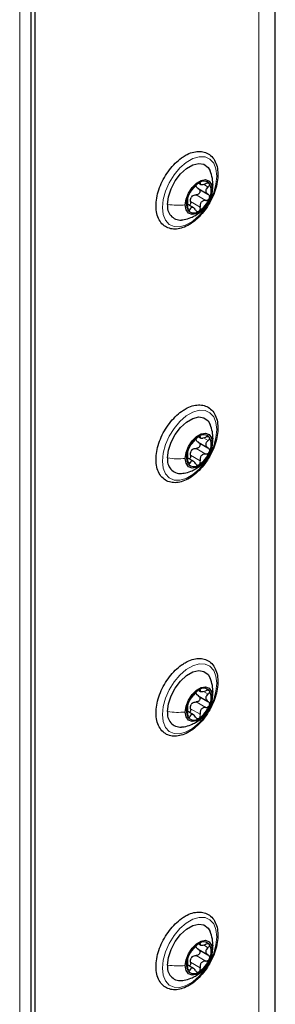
# Paper-space layout 'Blatt2' of a CAD drawing. Header units: millimetres. Extents: x 5 to 418, y 2 to 292.
# Tile 94 of 124: x 171.68 to 178.55, y 189.05 to 215.47. Entities that reach past the tile are written whole.
import ezdxf

# ---------------------------------------------------------------- set-up
doc = ezdxf.new("R2010")
doc.units = ezdxf.units.MM

psp = doc.layouts.new('Blatt2')

# ---------------------------------------------------------------- linework, layer by layer
at = {"color": 7, "linetype": 'Continuous', "lineweight": 25}
for p, q in [((178.546, 106.144), (178.546, 238.151)), ((171.979, 225.427), (171.979, 144.12)), ((172.097, 144.948), (172.097, 224.538)), ((176.478, 210.936), (176.739, 210.785)), ((176.489, 211.079), (176.538, 211.051)), ((176.348, 210.424), (176.197, 210.511)), ((176.721, 210.523), (176.744, 210.563)), ((176.489, 204.275), (176.538, 204.247)), ((176.478, 204.132), (176.739, 203.981)), ((176.721, 203.718), (176.744, 203.758)), ((176.348, 203.619), (176.197, 203.706)), ((176.489, 197.47), (176.538, 197.442)), ((176.478, 197.327), (176.739, 197.176)), ((176.348, 196.815), (176.197, 196.902)), ((176.721, 196.914), (176.744, 196.954)), ((176.478, 190.523), (176.739, 190.372)), ((176.489, 190.666), (176.538, 190.638)), ((176.348, 190.01), (176.197, 190.097)), ((176.721, 190.109), (176.744, 190.149))]:
    psp.add_line(p, q, dxfattribs=at)
at = {"color": 7, "linetype": 'Continuous', "lineweight": 18}
for p, q in [((178.107, 105.531), (178.107, 237.539)), ((171.684, 225.325), (171.684, 143.95)), ((176.507, 211.097), (176.531, 211.083)), ((176.615, 211.051), (176.741, 210.978)), ((176.869, 211.03), (176.855, 210.918)), ((176.418, 210.769), (176.677, 210.619)), ((176.191, 210.415), (176.258, 210.377)), ((176.272, 210.588), (176.531, 210.438)), ((176.507, 204.292), (176.531, 204.278)), ((176.615, 204.247), (176.741, 204.174)), ((176.869, 204.226), (176.855, 204.114)), ((176.272, 203.783), (176.531, 203.633)), ((176.418, 203.964), (176.677, 203.814)), ((176.191, 203.611), (176.258, 203.572)), ((176.507, 197.488), (176.531, 197.474)), ((176.615, 197.442), (176.741, 197.369)), ((176.869, 197.421), (176.855, 197.309)), ((176.418, 197.16), (176.677, 197.01)), ((176.272, 196.979), (176.531, 196.829)), ((176.191, 196.806), (176.258, 196.768)), ((176.507, 190.683), (176.531, 190.669)), ((176.615, 190.638), (176.741, 190.565)), ((176.869, 190.617), (176.855, 190.505)), ((176.418, 190.355), (176.677, 190.205)), ((176.191, 190.002), (176.258, 189.963)), ((176.272, 190.174), (176.531, 190.024))]:
    psp.add_line(p, q, dxfattribs=at)
at = {"color": 7, "linetype": 'Continuous', "lineweight": 18, "flags": 128}
for points in [[(176.976, 211.274), (176.954, 211.059), (176.892, 210.833), (176.792, 210.608), (176.66, 210.397), (176.504, 210.212), (176.333, 210.065), (176.157, 209.963), (175.986, 209.913), (175.83, 209.918), (175.698, 209.976), (175.598, 210.086), (175.535, 210.24), (175.514, 210.43), (175.535, 210.644), (175.598, 210.87), (175.698, 211.095), (175.83, 211.306), (175.986, 211.491), (176.157, 211.638), (176.333, 211.74), (176.504, 211.79), (176.66, 211.786), (176.792, 211.727), (176.892, 211.617), (176.954, 211.463), (176.976, 211.274)], [(176.976, 204.469), (176.954, 204.255), (176.892, 204.029), (176.792, 203.803), (176.66, 203.592), (176.504, 203.408), (176.333, 203.26), (176.157, 203.159), (175.986, 203.109), (175.83, 203.113), (175.698, 203.172), (175.598, 203.282), (175.535, 203.436), (175.514, 203.625), (175.535, 203.84), (175.598, 204.066), (175.698, 204.291), (175.83, 204.502), (175.986, 204.687), (176.157, 204.834), (176.333, 204.936), (176.504, 204.986), (176.66, 204.981), (176.792, 204.922), (176.892, 204.813), (176.954, 204.659), (176.976, 204.469)], [(176.976, 197.665), (176.954, 197.45), (176.892, 197.224), (176.792, 196.999), (176.66, 196.788), (176.504, 196.603), (176.333, 196.456), (176.157, 196.354), (175.986, 196.304), (175.83, 196.309), (175.698, 196.367), (175.598, 196.477), (175.535, 196.631), (175.514, 196.821), (175.535, 197.035), (175.598, 197.261), (175.698, 197.486), (175.83, 197.697), (175.986, 197.882), (176.157, 198.029), (176.333, 198.131), (176.504, 198.181), (176.66, 198.177), (176.792, 198.118), (176.892, 198.008), (176.954, 197.854), (176.976, 197.665)], [(176.976, 190.86), (176.954, 190.646), (176.892, 190.42), (176.792, 190.194), (176.66, 189.983), (176.504, 189.799), (176.333, 189.651), (176.157, 189.55), (175.986, 189.5), (175.83, 189.504), (175.698, 189.563), (175.598, 189.673), (175.535, 189.827), (175.514, 190.016), (175.535, 190.231), (175.598, 190.457), (175.698, 190.682), (175.83, 190.893), (175.986, 191.078), (176.157, 191.225), (176.333, 191.327), (176.504, 191.377), (176.66, 191.372), (176.792, 191.313), (176.892, 191.204), (176.954, 191.05), (176.976, 190.86)]]:
    psp.add_lwpolyline(points, dxfattribs=at)
at = {"color": 7, "linetype": 'Continuous', "lineweight": 25, "flags": 128}
for points in [[(175.656, 210.512), (175.68, 210.717), (175.749, 210.933), (175.859, 211.143), (176, 211.329), (176.161, 211.477), (176.329, 211.574), (176.49, 211.612), (176.631, 211.589), (176.741, 211.506), (176.797, 211.409)], [(176.129, 210.499), (176.151, 210.655), (176.214, 210.818), (176.311, 210.967), (176.429, 211.085), (176.555, 211.158), (176.674, 211.177), (176.77, 211.139), (176.833, 211.049), (176.855, 210.918)], [(176.855, 210.918), (176.833, 210.762), (176.77, 210.6), (176.674, 210.451), (176.555, 210.332), (176.429, 210.26), (176.311, 210.241), (176.214, 210.279), (176.151, 210.369), (176.129, 210.499)], [(175.656, 203.707), (175.68, 203.913), (175.749, 204.129), (175.859, 204.339), (176, 204.525), (176.161, 204.672), (176.329, 204.769), (176.49, 204.807), (176.631, 204.784), (176.741, 204.701), (176.797, 204.605)], [(176.129, 203.695), (176.151, 203.851), (176.214, 204.013), (176.311, 204.163), (176.429, 204.281), (176.555, 204.354), (176.674, 204.372), (176.77, 204.334), (176.833, 204.245), (176.855, 204.114)], [(176.855, 204.114), (176.833, 203.958), (176.77, 203.795), (176.674, 203.646), (176.555, 203.528), (176.429, 203.455), (176.311, 203.437), (176.214, 203.474), (176.151, 203.564), (176.129, 203.695)], [(175.656, 196.903), (175.68, 197.108), (175.749, 197.324), (175.859, 197.534), (176, 197.72), (176.161, 197.868), (176.329, 197.965), (176.49, 198.003), (176.631, 197.98), (176.741, 197.897), (176.797, 197.8)], [(176.129, 196.89), (176.151, 197.046), (176.214, 197.209), (176.311, 197.358), (176.429, 197.476), (176.555, 197.549), (176.674, 197.568), (176.77, 197.53), (176.833, 197.44), (176.855, 197.309)], [(176.855, 197.309), (176.833, 197.153), (176.77, 196.991), (176.674, 196.842), (176.555, 196.723), (176.429, 196.651), (176.311, 196.632), (176.214, 196.67), (176.151, 196.76), (176.129, 196.89)], [(175.656, 190.098), (175.68, 190.303), (175.749, 190.52), (175.859, 190.73), (176, 190.916), (176.161, 191.063), (176.329, 191.16), (176.49, 191.198), (176.631, 191.175), (176.741, 191.092), (176.797, 190.996)], [(176.129, 190.086), (176.151, 190.242), (176.214, 190.404), (176.311, 190.554), (176.429, 190.672), (176.555, 190.744), (176.674, 190.763), (176.77, 190.725), (176.833, 190.636), (176.855, 190.505)], [(176.855, 190.505), (176.833, 190.349), (176.77, 190.186), (176.674, 190.037), (176.555, 189.919), (176.429, 189.846), (176.311, 189.828), (176.214, 189.865), (176.151, 189.955), (176.129, 190.086)]]:
    psp.add_lwpolyline(points, dxfattribs=at)
at = {"color": 7, "linetype": 'Continuous', "lineweight": 25}
for centre, radius, start, end in [((176.622, 210.931), 0.205, 40.5328, 129.2482), ((176.879, 210.487), 0.716, 122.638, 159.7729), ((176.397, 210.874), 0.426, 333.4364, 26.5636), ((176.588, 210.544), 0.426, 153.4364, 206.5636), ((176.505, 210.554), 0.263, 135.2838, 147.1271), ((176.106, 210.931), 0.716, 302.638, 339.7729), ((176.005, 210.448), 0.355, 169.7453, 273.6168), ((176.363, 210.487), 0.205, 220.5328, 309.2482), ((176.879, 203.682), 0.716, 122.638, 159.7729), ((176.622, 204.126), 0.205, 40.5328, 129.2482), ((176.397, 204.069), 0.426, 333.4364, 26.5636), ((176.588, 203.739), 0.426, 153.4364, 206.5636), ((176.505, 203.75), 0.263, 135.2838, 147.1271), ((176.106, 204.126), 0.716, 302.638, 339.7729), ((176.005, 203.644), 0.355, 169.7453, 273.6168), ((176.363, 203.682), 0.205, 220.5328, 309.2482), ((176.879, 196.878), 0.716, 122.638, 159.7729), ((176.622, 197.322), 0.205, 40.5328, 129.2482), ((176.397, 197.265), 0.426, 333.4364, 26.5636), ((176.588, 196.935), 0.426, 153.4364, 206.5636), ((176.505, 196.945), 0.263, 135.2838, 147.1271), ((176.005, 196.839), 0.355, 169.7453, 273.6168), ((176.106, 197.322), 0.716, 302.638, 339.7729), ((176.363, 196.878), 0.205, 220.5328, 309.2482), ((176.879, 190.073), 0.716, 122.638, 159.7729), ((176.622, 190.517), 0.205, 40.5328, 129.2482), ((176.397, 190.46), 0.426, 333.4364, 26.5636), ((176.588, 190.13), 0.426, 153.4364, 206.5636), ((176.505, 190.141), 0.263, 135.2838, 147.1271), ((176.106, 190.517), 0.716, 302.638, 339.7729), ((176.005, 190.035), 0.355, 169.7453, 273.6168), ((176.363, 190.073), 0.205, 220.5328, 309.2482)]:
    psp.add_arc(centre, radius, start, end, dxfattribs=at)
for points, knots in [([(176.124, 211.823), (176.093, 211.803), (176.002, 211.747), (175.857, 211.623), (175.7, 211.444), (175.564, 211.239), (175.456, 211.019), (175.381, 210.793), (175.342, 210.571), (175.342, 210.362), (175.384, 210.175), (175.468, 210.021), (175.589, 209.911), (175.736, 209.853), (175.897, 209.844), (176.067, 209.882), (176.243, 209.966), (176.418, 210.094), (176.582, 210.259), (176.728, 210.454), (176.849, 210.668), (176.939, 210.893), (176.994, 211.118), (177.012, 211.334), (176.988, 211.532), (176.922, 211.701), (176.817, 211.832), (176.679, 211.913), (176.523, 211.943), (176.357, 211.925), (176.222, 211.877), (176.144, 211.834), (176.124, 211.823)], [0, 0, 0, 0, 0.018673, 0.053858, 0.088978, 0.124026, 0.159069, 0.19418, 0.229444, 0.26495, 0.300703, 0.336174, 0.3704, 0.403215, 0.435664, 0.4689, 0.503345, 0.538446, 0.573603, 0.608677, 0.643711, 0.678787, 0.713972, 0.749363, 0.785021, 0.82072, 0.8556, 0.888944, 0.92147, 0.95423, 0.98818, 1, 1, 1, 1]), ([(176.874, 211.029), (176.871, 211.09), (176.864, 211.219), (176.82, 211.344), (176.796, 211.411)], [0, 0, 0, 0, 0.469367, 1, 1, 1, 1]), ([(176.258, 210.828), (176.265, 210.837), (176.276, 210.851), (176.299, 210.882), (176.32, 210.908), (176.342, 210.936), (176.372, 210.971), (176.391, 210.994), (176.403, 211.009)], [0, 0, 0, 0, 0.2492191, 0.3743567, 0.4989469, 0.6240198, 0.7497675, 1, 1, 1, 1]), ([(176.492, 211.09), (176.484, 211.085), (176.468, 211.074), (176.443, 211.052), (176.42, 211.029), (176.409, 211.016), (176.403, 211.009)], [0, 0, 0, 0, 0.24999, 0.499611, 0.749127, 1, 1, 1, 1]), ([(176.482, 210.934), (176.49, 210.929), (176.506, 210.918), (176.521, 210.893), (176.527, 210.864), (176.521, 210.833), (176.504, 210.804), (176.478, 210.783), (176.449, 210.77), (176.428, 210.769), (176.418, 210.769)], [0, 0, 0, 0, 0.1252122, 0.2494682, 0.3743102, 0.49905, 0.6238871, 0.7493816, 0.8744372, 1, 1, 1, 1]), ([(176.482, 210.934), (176.468, 210.943), (176.44, 210.961), (176.427, 210.99), (176.421, 211.004)], [0, 0, 0, 0, 0.500609, 1, 1, 1, 1]), ([(176.531, 211.083), (176.533, 211.087), (176.535, 211.096), (176.529, 211.102), (176.514, 211.101), (176.5, 211.094), (176.492, 211.09)], [0, 0, 0, 0, 0.249853, 0.499901, 0.750114, 1, 1, 1, 1]), ([(176.531, 211.083), (176.529, 211.074), (176.526, 211.06), (176.539, 211.049), (176.557, 211.045), (176.582, 211.046), (176.622, 211.051), (176.655, 211.062), (176.677, 211.07)], [0, 0, 0, 0, 0.24922, 0.374358, 0.498948, 0.624021, 0.749768, 1, 1, 1, 1]), ([(176.778, 211.064), (176.773, 211.069), (176.763, 211.079), (176.738, 211.083), (176.708, 211.081), (176.687, 211.073), (176.677, 211.07)], [0, 0, 0, 0, 0.249858, 0.499467, 0.749011, 1, 1, 1, 1]), ([(176.741, 210.978), (176.724, 210.964), (176.699, 210.942), (176.68, 210.906), (176.675, 210.877), (176.68, 210.849), (176.698, 210.814), (176.724, 210.796), (176.741, 210.784)], [0, 0, 0, 0, 0.249194, 0.37433, 0.498925, 0.624004, 0.749757, 1, 1, 1, 1]), ([(176.741, 210.978), (176.749, 210.985), (176.765, 210.998), (176.78, 211.022), (176.787, 211.046), (176.781, 211.058), (176.778, 211.064)], [0, 0, 0, 0, 0.249806, 0.500054, 0.750309, 1, 1, 1, 1]), ([(176.744, 210.563), (176.763, 210.594), (176.818, 210.684), (176.864, 210.845), (176.869, 210.971), (176.871, 211.029)], [0, 0, 0, 0, 0.226944, 0.643455, 1, 1, 1, 1]), ([(176.207, 210.734), (176.203, 210.725), (176.196, 210.705), (176.191, 210.682), (176.19, 210.666), (176.192, 210.664), (176.193, 210.662)], [0, 0, 0, 0, 0.250032, 0.499632, 0.749228, 1, 1, 1, 1]), ([(176.193, 210.468), (176.196, 210.491), (176.2, 210.526), (176.201, 210.572), (176.202, 210.603), (176.201, 210.629), (176.2, 210.654), (176.196, 210.659), (176.193, 210.662)], [0, 0, 0, 0, 0.249194, 0.37433, 0.498925, 0.624004, 0.749757, 1, 1, 1, 1]), ([(176.258, 210.828), (176.254, 210.823), (176.247, 210.815), (176.234, 210.793), (176.219, 210.765), (176.211, 210.745), (176.207, 210.734)], [0, 0, 0, 0, 0.249816, 0.4999076, 0.7501199, 1, 1, 1, 1]), ([(176.272, 210.588), (176.27, 210.606), (176.265, 210.644), (176.278, 210.679), (176.284, 210.697)], [0, 0, 0, 0, 0.500646, 1, 1, 1, 1]), ([(176.318, 210.739), (176.333, 210.749), (176.365, 210.768), (176.4, 210.768), (176.418, 210.769)], [0, 0, 0, 0, 0.49811, 1, 1, 1, 1]), ([(176.677, 210.619), (176.655, 210.618), (176.622, 210.616), (176.582, 210.595), (176.557, 210.572), (176.539, 210.542), (176.526, 210.497), (176.529, 210.461), (176.531, 210.438)], [0, 0, 0, 0, 0.249219, 0.374357, 0.498947, 0.62402, 0.749767, 1, 1, 1, 1]), ([(176.677, 210.619), (176.687, 210.619), (176.708, 210.62), (176.737, 210.633), (176.763, 210.654), (176.773, 210.674), (176.778, 210.683)], [0, 0, 0, 0, 0.249816, 0.499908, 0.75012, 1, 1, 1, 1]), ([(176.778, 210.683), (176.781, 210.694), (176.787, 210.714), (176.78, 210.744), (176.765, 210.768), (176.749, 210.779), (176.741, 210.784)], [0, 0, 0, 0, 0.250032, 0.499632, 0.749228, 1, 1, 1, 1]), ([(176.193, 210.468), (176.192, 210.458), (176.19, 210.436), (176.191, 210.403), (176.196, 210.373), (176.203, 210.36), (176.207, 210.353)], [0, 0, 0, 0, 0.249806, 0.500054, 0.750309, 1, 1, 1, 1]), ([(176.207, 210.353), (176.211, 210.349), (176.219, 210.34), (176.234, 210.342), (176.247, 210.354), (176.254, 210.369), (176.258, 210.377)], [0, 0, 0, 0, 0.249858, 0.499467, 0.749011, 1, 1, 1, 1]), ([(176.272, 210.588), (176.273, 210.577), (176.276, 210.555), (176.269, 210.523), (176.257, 210.498), (176.246, 210.489), (176.242, 210.485)], [0, 0, 0, 0, 0.2789554, 0.5557587, 0.8338416, 1, 1, 1, 1]), ([(176.403, 210.364), (176.391, 210.382), (176.373, 210.408), (176.342, 210.428), (176.32, 210.435), (176.3, 210.432), (176.276, 210.417), (176.265, 210.393), (176.258, 210.377)], [0, 0, 0, 0, 0.2492203, 0.374358, 0.498948, 0.6240206, 0.749768, 1, 1, 1, 1]), ([(176.403, 210.364), (176.409, 210.355), (176.42, 210.339), (176.443, 210.324), (176.468, 210.318), (176.484, 210.324), (176.492, 210.328)], [0, 0, 0, 0, 0.249853, 0.499901, 0.750114, 1, 1, 1, 1]), ([(176.405, 210.218), (176.468, 210.257), (176.545, 210.305), (176.603, 210.373), (176.614, 210.386)], [0, 0, 0, 0, 0.813012, 1, 1, 1, 1]), ([(176.492, 210.328), (176.5, 210.333), (176.514, 210.345), (176.529, 210.373), (176.535, 210.405), (176.533, 210.427), (176.531, 210.438)], [0, 0, 0, 0, 0.24999, 0.499611, 0.749127, 1, 1, 1, 1]), ([(176.029, 210.098), (176.052, 210.1), (176.137, 210.105), (176.266, 210.147), (176.364, 210.197), (176.405, 210.218)], [0, 0, 0, 0, 0.169977, 0.645913, 1, 1, 1, 1]), ([(176.124, 205.018), (176.093, 204.999), (176.002, 204.943), (175.857, 204.818), (175.7, 204.639), (175.564, 204.435), (175.456, 204.215), (175.381, 203.989), (175.342, 203.767), (175.342, 203.557), (175.384, 203.37), (175.468, 203.217), (175.589, 203.107), (175.736, 203.048), (175.897, 203.039), (176.067, 203.077), (176.243, 203.161), (176.418, 203.289), (176.582, 203.455), (176.728, 203.649), (176.849, 203.864), (176.939, 204.088), (176.994, 204.313), (177.012, 204.529), (176.988, 204.727), (176.922, 204.897), (176.817, 205.027), (176.679, 205.109), (176.523, 205.139), (176.357, 205.121), (176.222, 205.072), (176.144, 205.029), (176.124, 205.018)], [0, 0, 0, 0, 0.018673, 0.053858, 0.088978, 0.124026, 0.159069, 0.19418, 0.229444, 0.26495, 0.300703, 0.336174, 0.3704, 0.403215, 0.435664, 0.4689, 0.503345, 0.538446, 0.573603, 0.608677, 0.643711, 0.678787, 0.713972, 0.749363, 0.785021, 0.82072, 0.8556, 0.888944, 0.92147, 0.95423, 0.98818, 1, 1, 1, 1]), ([(176.874, 204.225), (176.871, 204.285), (176.864, 204.414), (176.82, 204.54), (176.796, 204.606)], [0, 0, 0, 0, 0.469367, 1, 1, 1, 1]), ([(176.492, 204.285), (176.484, 204.28), (176.468, 204.27), (176.443, 204.248), (176.42, 204.225), (176.409, 204.211), (176.403, 204.204)], [0, 0, 0, 0, 0.24999, 0.499611, 0.749127, 1, 1, 1, 1]), ([(176.531, 204.278), (176.533, 204.283), (176.535, 204.291), (176.529, 204.297), (176.514, 204.297), (176.5, 204.289), (176.492, 204.285)], [0, 0, 0, 0, 0.249853, 0.499901, 0.750114, 1, 1, 1, 1]), ([(176.531, 204.278), (176.529, 204.269), (176.526, 204.255), (176.539, 204.245), (176.557, 204.241), (176.582, 204.241), (176.622, 204.246), (176.655, 204.258), (176.677, 204.265)], [0, 0, 0, 0, 0.24922, 0.374358, 0.498948, 0.624021, 0.749768, 1, 1, 1, 1]), ([(176.778, 204.26), (176.773, 204.265), (176.763, 204.274), (176.738, 204.279), (176.708, 204.276), (176.687, 204.269), (176.677, 204.265)], [0, 0, 0, 0, 0.249858, 0.499467, 0.749011, 1, 1, 1, 1]), ([(176.741, 204.174), (176.749, 204.181), (176.765, 204.194), (176.78, 204.218), (176.787, 204.241), (176.781, 204.254), (176.778, 204.26)], [0, 0, 0, 0, 0.249806, 0.500054, 0.750309, 1, 1, 1, 1]), ([(176.258, 204.023), (176.254, 204.019), (176.247, 204.01), (176.234, 203.988), (176.219, 203.96), (176.211, 203.94), (176.207, 203.93)], [0, 0, 0, 0, 0.249816, 0.4999076, 0.7501199, 1, 1, 1, 1]), ([(176.258, 204.023), (176.265, 204.033), (176.276, 204.047), (176.299, 204.078), (176.32, 204.104), (176.342, 204.131), (176.372, 204.167), (176.391, 204.189), (176.403, 204.204)], [0, 0, 0, 0, 0.2492191, 0.3743567, 0.4989469, 0.6240198, 0.7497675, 1, 1, 1, 1]), ([(176.482, 204.13), (176.49, 204.124), (176.506, 204.114), (176.521, 204.089), (176.527, 204.06), (176.521, 204.028), (176.504, 204), (176.478, 203.978), (176.449, 203.965), (176.428, 203.964), (176.418, 203.964)], [0, 0, 0, 0, 0.1252122, 0.2494682, 0.3743102, 0.49905, 0.6238871, 0.7493816, 0.8744372, 1, 1, 1, 1]), ([(176.482, 204.13), (176.468, 204.139), (176.44, 204.157), (176.427, 204.185), (176.421, 204.199)], [0, 0, 0, 0, 0.500609, 1, 1, 1, 1]), ([(176.741, 204.174), (176.724, 204.159), (176.699, 204.138), (176.68, 204.101), (176.675, 204.072), (176.68, 204.044), (176.698, 204.009), (176.724, 203.992), (176.741, 203.98)], [0, 0, 0, 0, 0.249194, 0.37433, 0.498925, 0.624004, 0.749757, 1, 1, 1, 1]), ([(176.744, 203.758), (176.763, 203.79), (176.818, 203.88), (176.864, 204.04), (176.869, 204.167), (176.871, 204.225)], [0, 0, 0, 0, 0.226944, 0.643455, 1, 1, 1, 1]), ([(176.207, 203.93), (176.203, 203.92), (176.196, 203.9), (176.191, 203.877), (176.19, 203.862), (176.192, 203.859), (176.193, 203.858)], [0, 0, 0, 0, 0.250032, 0.499632, 0.749228, 1, 1, 1, 1]), ([(176.193, 203.664), (176.196, 203.687), (176.2, 203.721), (176.201, 203.767), (176.202, 203.799), (176.201, 203.824), (176.2, 203.849), (176.196, 203.854), (176.193, 203.858)], [0, 0, 0, 0, 0.249194, 0.37433, 0.498925, 0.624004, 0.749757, 1, 1, 1, 1]), ([(176.272, 203.783), (176.273, 203.772), (176.276, 203.751), (176.269, 203.719), (176.257, 203.693), (176.246, 203.684), (176.242, 203.681)], [0, 0, 0, 0, 0.2789554, 0.5557587, 0.8338416, 1, 1, 1, 1]), ([(176.272, 203.783), (176.27, 203.802), (176.265, 203.839), (176.278, 203.875), (176.284, 203.893)], [0, 0, 0, 0, 0.500646, 1, 1, 1, 1]), ([(176.318, 203.935), (176.333, 203.944), (176.365, 203.963), (176.4, 203.964), (176.418, 203.964)], [0, 0, 0, 0, 0.49811, 1, 1, 1, 1]), ([(176.677, 203.814), (176.655, 203.813), (176.622, 203.812), (176.582, 203.79), (176.557, 203.767), (176.539, 203.737), (176.526, 203.692), (176.529, 203.657), (176.531, 203.633)], [0, 0, 0, 0, 0.249219, 0.374357, 0.498947, 0.62402, 0.749767, 1, 1, 1, 1]), ([(176.677, 203.814), (176.687, 203.815), (176.708, 203.815), (176.737, 203.828), (176.763, 203.85), (176.773, 203.869), (176.778, 203.879)], [0, 0, 0, 0, 0.249816, 0.499908, 0.75012, 1, 1, 1, 1]), ([(176.778, 203.879), (176.781, 203.889), (176.787, 203.91), (176.78, 203.939), (176.765, 203.964), (176.749, 203.975), (176.741, 203.98)], [0, 0, 0, 0, 0.250032, 0.499632, 0.749228, 1, 1, 1, 1]), ([(176.193, 203.664), (176.192, 203.653), (176.19, 203.632), (176.191, 203.599), (176.196, 203.569), (176.203, 203.555), (176.207, 203.549)], [0, 0, 0, 0, 0.249806, 0.500054, 0.750309, 1, 1, 1, 1]), ([(176.207, 203.549), (176.211, 203.544), (176.219, 203.536), (176.234, 203.538), (176.247, 203.55), (176.254, 203.565), (176.258, 203.572)], [0, 0, 0, 0, 0.249858, 0.499467, 0.749011, 1, 1, 1, 1]), ([(176.403, 203.559), (176.391, 203.577), (176.373, 203.604), (176.342, 203.623), (176.32, 203.63), (176.3, 203.627), (176.276, 203.612), (176.265, 203.588), (176.258, 203.572)], [0, 0, 0, 0, 0.2492203, 0.374358, 0.498948, 0.6240206, 0.749768, 1, 1, 1, 1]), ([(176.403, 203.559), (176.409, 203.551), (176.42, 203.534), (176.443, 203.519), (176.468, 203.513), (176.484, 203.52), (176.492, 203.523)], [0, 0, 0, 0, 0.249853, 0.499901, 0.750114, 1, 1, 1, 1]), ([(176.405, 203.414), (176.468, 203.453), (176.545, 203.5), (176.603, 203.569), (176.614, 203.582)], [0, 0, 0, 0, 0.813012, 1, 1, 1, 1]), ([(176.492, 203.523), (176.5, 203.529), (176.514, 203.54), (176.529, 203.569), (176.535, 203.601), (176.533, 203.623), (176.531, 203.633)], [0, 0, 0, 0, 0.24999, 0.499611, 0.749127, 1, 1, 1, 1]), ([(176.029, 203.294), (176.052, 203.295), (176.137, 203.301), (176.266, 203.342), (176.364, 203.392), (176.405, 203.414)], [0, 0, 0, 0, 0.169977, 0.645913, 1, 1, 1, 1]), ([(176.124, 198.214), (176.093, 198.194), (176.002, 198.138), (175.857, 198.014), (175.7, 197.835), (175.564, 197.63), (175.456, 197.41), (175.381, 197.184), (175.342, 196.962), (175.342, 196.753), (175.384, 196.566), (175.468, 196.412), (175.589, 196.302), (175.736, 196.244), (175.897, 196.235), (176.067, 196.273), (176.243, 196.357), (176.418, 196.485), (176.582, 196.65), (176.728, 196.845), (176.849, 197.059), (176.939, 197.284), (176.994, 197.509), (177.012, 197.725), (176.988, 197.923), (176.922, 198.092), (176.817, 198.223), (176.679, 198.304), (176.523, 198.334), (176.357, 198.316), (176.222, 198.268), (176.144, 198.225), (176.124, 198.214)], [0, 0, 0, 0, 0.018673, 0.053858, 0.088978, 0.124026, 0.159069, 0.19418, 0.229444, 0.26495, 0.300703, 0.336174, 0.3704, 0.403215, 0.435664, 0.4689, 0.503345, 0.538446, 0.573603, 0.608677, 0.643711, 0.678787, 0.713972, 0.749363, 0.785021, 0.82072, 0.8556, 0.888944, 0.92147, 0.95423, 0.98818, 1, 1, 1, 1]), ([(176.874, 197.42), (176.871, 197.481), (176.864, 197.61), (176.82, 197.735), (176.796, 197.802)], [0, 0, 0, 0, 0.469367, 1, 1, 1, 1]), ([(176.258, 197.219), (176.265, 197.228), (176.276, 197.242), (176.299, 197.273), (176.32, 197.299), (176.342, 197.327), (176.372, 197.362), (176.391, 197.385), (176.403, 197.4)], [0, 0, 0, 0, 0.2492191, 0.3743567, 0.4989469, 0.6240198, 0.7497675, 1, 1, 1, 1]), ([(176.492, 197.481), (176.484, 197.476), (176.468, 197.465), (176.443, 197.443), (176.42, 197.42), (176.409, 197.407), (176.403, 197.4)], [0, 0, 0, 0, 0.24999, 0.499611, 0.749127, 1, 1, 1, 1]), ([(176.482, 197.325), (176.468, 197.334), (176.44, 197.352), (176.427, 197.381), (176.421, 197.395)], [0, 0, 0, 0, 0.500609, 1, 1, 1, 1]), ([(176.531, 197.474), (176.533, 197.478), (176.535, 197.487), (176.529, 197.493), (176.514, 197.492), (176.5, 197.485), (176.492, 197.481)], [0, 0, 0, 0, 0.249853, 0.499901, 0.750114, 1, 1, 1, 1]), ([(176.531, 197.474), (176.529, 197.465), (176.526, 197.451), (176.539, 197.44), (176.557, 197.436), (176.582, 197.436), (176.622, 197.442), (176.655, 197.453), (176.677, 197.461)], [0, 0, 0, 0, 0.24922, 0.374358, 0.498948, 0.624021, 0.749768, 1, 1, 1, 1]), ([(176.778, 197.455), (176.773, 197.46), (176.763, 197.47), (176.738, 197.474), (176.708, 197.471), (176.687, 197.464), (176.677, 197.461)], [0, 0, 0, 0, 0.249858, 0.499467, 0.749011, 1, 1, 1, 1]), ([(176.741, 197.369), (176.749, 197.376), (176.765, 197.389), (176.78, 197.413), (176.787, 197.437), (176.781, 197.449), (176.778, 197.455)], [0, 0, 0, 0, 0.249806, 0.500054, 0.750309, 1, 1, 1, 1]), ([(176.744, 196.954), (176.763, 196.985), (176.818, 197.075), (176.864, 197.236), (176.869, 197.362), (176.871, 197.42)], [0, 0, 0, 0, 0.226944, 0.643455, 1, 1, 1, 1]), ([(176.207, 197.125), (176.203, 197.116), (176.196, 197.096), (176.191, 197.073), (176.19, 197.057), (176.192, 197.055), (176.193, 197.053)], [0, 0, 0, 0, 0.250032, 0.499632, 0.749228, 1, 1, 1, 1]), ([(176.258, 197.219), (176.254, 197.214), (176.247, 197.206), (176.234, 197.184), (176.219, 197.156), (176.211, 197.135), (176.207, 197.125)], [0, 0, 0, 0, 0.249816, 0.4999076, 0.7501199, 1, 1, 1, 1]), ([(176.318, 197.13), (176.333, 197.14), (176.365, 197.159), (176.4, 197.159), (176.418, 197.16)], [0, 0, 0, 0, 0.49811, 1, 1, 1, 1]), ([(176.482, 197.325), (176.49, 197.32), (176.506, 197.309), (176.521, 197.284), (176.527, 197.255), (176.521, 197.224), (176.504, 197.195), (176.478, 197.174), (176.449, 197.161), (176.428, 197.16), (176.418, 197.16)], [0, 0, 0, 0, 0.1252122, 0.2494682, 0.3743102, 0.49905, 0.6238871, 0.7493816, 0.8744372, 1, 1, 1, 1]), ([(176.741, 197.369), (176.724, 197.355), (176.699, 197.333), (176.68, 197.297), (176.675, 197.268), (176.68, 197.24), (176.698, 197.205), (176.724, 197.187), (176.741, 197.175)], [0, 0, 0, 0, 0.249194, 0.37433, 0.498925, 0.624004, 0.749757, 1, 1, 1, 1]), ([(176.778, 197.074), (176.781, 197.085), (176.787, 197.105), (176.78, 197.135), (176.765, 197.159), (176.749, 197.17), (176.741, 197.175)], [0, 0, 0, 0, 0.250032, 0.499632, 0.749228, 1, 1, 1, 1]), ([(176.193, 196.859), (176.192, 196.849), (176.19, 196.827), (176.191, 196.794), (176.196, 196.764), (176.203, 196.751), (176.207, 196.744)], [0, 0, 0, 0, 0.249806, 0.500054, 0.750309, 1, 1, 1, 1]), ([(176.193, 196.859), (176.196, 196.882), (176.2, 196.917), (176.201, 196.963), (176.202, 196.994), (176.201, 197.02), (176.2, 197.045), (176.196, 197.05), (176.193, 197.053)], [0, 0, 0, 0, 0.249194, 0.37433, 0.498925, 0.624004, 0.749757, 1, 1, 1, 1]), ([(176.272, 196.979), (176.273, 196.968), (176.276, 196.946), (176.269, 196.914), (176.257, 196.889), (176.246, 196.88), (176.242, 196.876)], [0, 0, 0, 0, 0.2789554, 0.5557587, 0.8338416, 1, 1, 1, 1]), ([(176.272, 196.979), (176.27, 196.997), (176.265, 197.035), (176.278, 197.07), (176.284, 197.088)], [0, 0, 0, 0, 0.500646, 1, 1, 1, 1]), ([(176.677, 197.01), (176.655, 197.009), (176.622, 197.007), (176.582, 196.986), (176.557, 196.963), (176.539, 196.933), (176.526, 196.888), (176.529, 196.852), (176.531, 196.829)], [0, 0, 0, 0, 0.249219, 0.374357, 0.498947, 0.62402, 0.749767, 1, 1, 1, 1]), ([(176.677, 197.01), (176.687, 197.01), (176.708, 197.011), (176.737, 197.024), (176.763, 197.045), (176.773, 197.065), (176.778, 197.074)], [0, 0, 0, 0, 0.249816, 0.499908, 0.75012, 1, 1, 1, 1]), ([(176.029, 196.489), (176.052, 196.491), (176.137, 196.496), (176.266, 196.538), (176.364, 196.588), (176.405, 196.609)], [0, 0, 0, 0, 0.169977, 0.645913, 1, 1, 1, 1]), ([(176.207, 196.744), (176.211, 196.74), (176.219, 196.731), (176.234, 196.733), (176.247, 196.745), (176.254, 196.76), (176.258, 196.768)], [0, 0, 0, 0, 0.249858, 0.499467, 0.749011, 1, 1, 1, 1]), ([(176.403, 196.755), (176.391, 196.773), (176.373, 196.799), (176.342, 196.819), (176.32, 196.826), (176.3, 196.823), (176.276, 196.808), (176.265, 196.784), (176.258, 196.768)], [0, 0, 0, 0, 0.2492203, 0.374358, 0.498948, 0.6240206, 0.749768, 1, 1, 1, 1]), ([(176.403, 196.755), (176.409, 196.746), (176.42, 196.73), (176.443, 196.715), (176.468, 196.709), (176.484, 196.715), (176.492, 196.719)], [0, 0, 0, 0, 0.249853, 0.499901, 0.750114, 1, 1, 1, 1]), ([(176.405, 196.609), (176.468, 196.648), (176.545, 196.696), (176.603, 196.764), (176.614, 196.777)], [0, 0, 0, 0, 0.813012, 1, 1, 1, 1]), ([(176.492, 196.719), (176.5, 196.724), (176.514, 196.736), (176.529, 196.764), (176.535, 196.796), (176.533, 196.818), (176.531, 196.829)], [0, 0, 0, 0, 0.24999, 0.499611, 0.749127, 1, 1, 1, 1]), ([(176.124, 191.409), (176.093, 191.39), (176.002, 191.334), (175.857, 191.209), (175.7, 191.03), (175.564, 190.826), (175.456, 190.606), (175.381, 190.38), (175.342, 190.158), (175.342, 189.948), (175.384, 189.761), (175.468, 189.608), (175.589, 189.498), (175.736, 189.439), (175.897, 189.43), (176.067, 189.468), (176.243, 189.552), (176.418, 189.68), (176.582, 189.846), (176.728, 190.04), (176.849, 190.255), (176.939, 190.479), (176.994, 190.704), (177.012, 190.92), (176.988, 191.118), (176.922, 191.288), (176.817, 191.418), (176.679, 191.5), (176.523, 191.53), (176.357, 191.512), (176.222, 191.463), (176.144, 191.42), (176.124, 191.409)], [0, 0, 0, 0, 0.018673, 0.053858, 0.088978, 0.124026, 0.159069, 0.19418, 0.229444, 0.26495, 0.300703, 0.336174, 0.3704, 0.403215, 0.435664, 0.4689, 0.503345, 0.538446, 0.573603, 0.608677, 0.643711, 0.678787, 0.713972, 0.749363, 0.785021, 0.82072, 0.8556, 0.888944, 0.92147, 0.95423, 0.98818, 1, 1, 1, 1]), ([(176.874, 190.616), (176.871, 190.676), (176.864, 190.805), (176.82, 190.931), (176.796, 190.997)], [0, 0, 0, 0, 0.469367, 1, 1, 1, 1]), ([(176.258, 190.414), (176.265, 190.424), (176.276, 190.438), (176.299, 190.469), (176.32, 190.495), (176.342, 190.522), (176.372, 190.557), (176.391, 190.58), (176.403, 190.595)], [0, 0, 0, 0, 0.2492191, 0.3743567, 0.4989469, 0.6240198, 0.7497675, 1, 1, 1, 1]), ([(176.492, 190.676), (176.484, 190.671), (176.468, 190.661), (176.443, 190.639), (176.42, 190.616), (176.409, 190.602), (176.403, 190.595)], [0, 0, 0, 0, 0.24999, 0.499611, 0.749127, 1, 1, 1, 1]), ([(176.482, 190.521), (176.49, 190.515), (176.506, 190.505), (176.521, 190.48), (176.527, 190.451), (176.521, 190.419), (176.504, 190.391), (176.478, 190.369), (176.449, 190.356), (176.428, 190.355), (176.418, 190.355)], [0, 0, 0, 0, 0.1252122, 0.2494682, 0.3743102, 0.49905, 0.6238871, 0.7493816, 0.8744372, 1, 1, 1, 1]), ([(176.482, 190.521), (176.468, 190.53), (176.44, 190.548), (176.427, 190.576), (176.421, 190.59)], [0, 0, 0, 0, 0.500609, 1, 1, 1, 1]), ([(176.531, 190.669), (176.533, 190.674), (176.535, 190.682), (176.529, 190.688), (176.514, 190.688), (176.5, 190.68), (176.492, 190.676)], [0, 0, 0, 0, 0.249853, 0.499901, 0.750114, 1, 1, 1, 1]), ([(176.531, 190.669), (176.529, 190.66), (176.526, 190.646), (176.539, 190.636), (176.557, 190.632), (176.582, 190.632), (176.622, 190.637), (176.655, 190.649), (176.677, 190.656)], [0, 0, 0, 0, 0.24922, 0.374358, 0.498948, 0.624021, 0.749768, 1, 1, 1, 1]), ([(176.778, 190.651), (176.773, 190.656), (176.763, 190.665), (176.738, 190.67), (176.708, 190.667), (176.687, 190.66), (176.677, 190.656)], [0, 0, 0, 0, 0.249858, 0.499467, 0.749011, 1, 1, 1, 1]), ([(176.741, 190.565), (176.724, 190.55), (176.699, 190.529), (176.68, 190.492), (176.675, 190.463), (176.68, 190.435), (176.698, 190.4), (176.724, 190.383), (176.741, 190.371)], [0, 0, 0, 0, 0.249194, 0.37433, 0.498925, 0.624004, 0.749757, 1, 1, 1, 1]), ([(176.741, 190.565), (176.749, 190.572), (176.765, 190.585), (176.78, 190.609), (176.787, 190.632), (176.781, 190.645), (176.778, 190.651)], [0, 0, 0, 0, 0.249806, 0.500054, 0.750309, 1, 1, 1, 1]), ([(176.744, 190.149), (176.763, 190.181), (176.818, 190.271), (176.864, 190.431), (176.869, 190.558), (176.871, 190.616)], [0, 0, 0, 0, 0.226944, 0.643455, 1, 1, 1, 1]), ([(176.207, 190.321), (176.203, 190.311), (176.196, 190.291), (176.191, 190.268), (176.19, 190.253), (176.192, 190.25), (176.193, 190.249)], [0, 0, 0, 0, 0.250032, 0.499632, 0.749228, 1, 1, 1, 1]), ([(176.258, 190.414), (176.254, 190.41), (176.247, 190.401), (176.234, 190.379), (176.219, 190.351), (176.211, 190.331), (176.207, 190.321)], [0, 0, 0, 0, 0.249816, 0.4999076, 0.7501199, 1, 1, 1, 1]), ([(176.272, 190.174), (176.27, 190.193), (176.265, 190.23), (176.278, 190.266), (176.284, 190.284)], [0, 0, 0, 0, 0.500646, 1, 1, 1, 1]), ([(176.318, 190.326), (176.333, 190.335), (176.365, 190.354), (176.4, 190.355), (176.418, 190.355)], [0, 0, 0, 0, 0.49811, 1, 1, 1, 1]), ([(176.677, 190.205), (176.687, 190.206), (176.708, 190.206), (176.737, 190.219), (176.763, 190.241), (176.773, 190.26), (176.778, 190.27)], [0, 0, 0, 0, 0.249816, 0.499908, 0.75012, 1, 1, 1, 1]), ([(176.778, 190.27), (176.781, 190.28), (176.787, 190.301), (176.78, 190.33), (176.765, 190.355), (176.749, 190.366), (176.741, 190.371)], [0, 0, 0, 0, 0.250032, 0.499632, 0.749228, 1, 1, 1, 1]), ([(176.193, 190.055), (176.192, 190.044), (176.19, 190.023), (176.191, 189.99), (176.196, 189.96), (176.203, 189.946), (176.207, 189.94)], [0, 0, 0, 0, 0.249806, 0.500054, 0.750309, 1, 1, 1, 1]), ([(176.193, 190.055), (176.196, 190.078), (176.2, 190.112), (176.201, 190.158), (176.202, 190.19), (176.201, 190.215), (176.2, 190.24), (176.196, 190.245), (176.193, 190.249)], [0, 0, 0, 0, 0.249194, 0.37433, 0.498925, 0.624004, 0.749757, 1, 1, 1, 1]), ([(176.272, 190.174), (176.273, 190.163), (176.276, 190.142), (176.269, 190.11), (176.257, 190.084), (176.246, 190.075), (176.242, 190.072)], [0, 0, 0, 0, 0.2789554, 0.5557587, 0.8338416, 1, 1, 1, 1]), ([(176.403, 189.95), (176.391, 189.968), (176.373, 189.995), (176.342, 190.014), (176.32, 190.021), (176.3, 190.018), (176.276, 190.003), (176.265, 189.979), (176.258, 189.963)], [0, 0, 0, 0, 0.2492203, 0.374358, 0.498948, 0.6240206, 0.749768, 1, 1, 1, 1]), ([(176.492, 189.914), (176.5, 189.92), (176.514, 189.931), (176.529, 189.96), (176.535, 189.992), (176.533, 190.014), (176.531, 190.024)], [0, 0, 0, 0, 0.24999, 0.499611, 0.749127, 1, 1, 1, 1]), ([(176.677, 190.205), (176.655, 190.204), (176.622, 190.203), (176.582, 190.181), (176.557, 190.158), (176.539, 190.128), (176.526, 190.083), (176.529, 190.048), (176.531, 190.024)], [0, 0, 0, 0, 0.249219, 0.374357, 0.498947, 0.62402, 0.749767, 1, 1, 1, 1]), ([(176.029, 189.685), (176.052, 189.686), (176.137, 189.692), (176.266, 189.733), (176.364, 189.783), (176.405, 189.805)], [0, 0, 0, 0, 0.169977, 0.645913, 1, 1, 1, 1]), ([(176.207, 189.94), (176.211, 189.935), (176.219, 189.927), (176.234, 189.929), (176.247, 189.941), (176.254, 189.956), (176.258, 189.963)], [0, 0, 0, 0, 0.249858, 0.499467, 0.749011, 1, 1, 1, 1]), ([(176.403, 189.95), (176.409, 189.942), (176.42, 189.925), (176.443, 189.91), (176.468, 189.904), (176.484, 189.911), (176.492, 189.914)], [0, 0, 0, 0, 0.249853, 0.499901, 0.750114, 1, 1, 1, 1]), ([(176.405, 189.805), (176.468, 189.844), (176.545, 189.891), (176.603, 189.96), (176.614, 189.973)], [0, 0, 0, 0, 0.813012, 1, 1, 1, 1])]:
    psp.add_open_spline(points, degree=3, knots=knots, dxfattribs=at)
at = {"color": 7, "linetype": 'Continuous', "lineweight": 18}
for points in [[(175.656, 210.512), (175.734, 210.501), (175.891, 210.481), (176.05, 210.493), (176.129, 210.499)], [(175.656, 203.707), (175.734, 203.697), (175.891, 203.677), (176.05, 203.689), (176.129, 203.695)], [(175.656, 196.903), (175.734, 196.892), (175.891, 196.872), (176.05, 196.884), (176.129, 196.89)], [(175.656, 190.098), (175.734, 190.088), (175.891, 190.068), (176.05, 190.08), (176.129, 190.086)]]:
    psp.add_open_spline(points, degree=3, dxfattribs=at)

doc.saveas('drawing.dxf')
